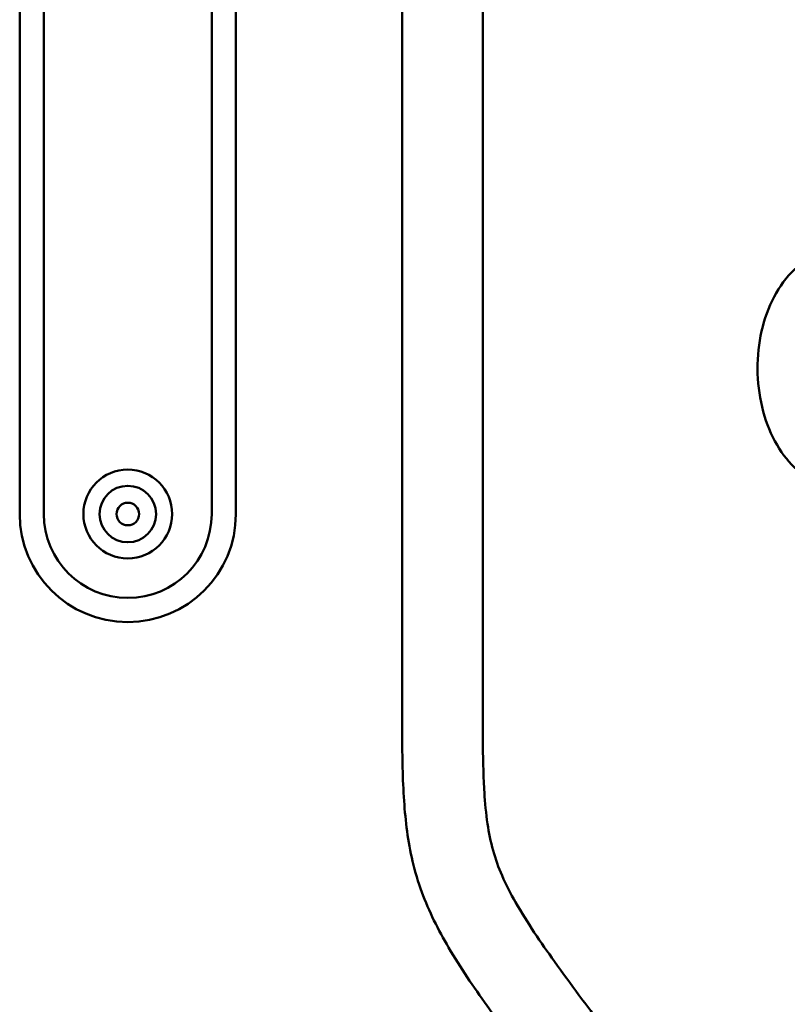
# Model space of a CAD drawing. Header units: millimetres. Extents: x 0 to 6049, y -120 to 1682.
# Tile 47 of 256: x 370 to 418, y 1068 to 1129. Entities that reach past the tile are written whole.
import ezdxf

# ---------------------------------------------------------------- set-up
doc = ezdxf.new("R2010")
doc.units = ezdxf.units.MM
doc.header["$LTSCALE"] = 2
doc.layers.add('Sichtbar (ISO)', color=7, linetype='Continuous', lineweight=50)

msp = doc.modelspace()

# ---------------------------------------------------------------- linework, layer by layer
at = {"layer": 'Sichtbar (ISO)'}
for p, q in [((394.023, 1086.778), (394.023, 1160.604)), ((399.023, 1160.604), (399.023, 1086.778)), ((370.323, 1098.491), (370.323, 1148.491)), ((371.823, 1148.491), (371.823, 1098.491)), ((382.223, 1098.491), (382.223, 1148.491)), ((383.723, 1148.491), (383.723, 1098.491))]:
    msp.add_line(p, q, dxfattribs=at)
for radius in [2.75, 1.75, 0.7]:
    msp.add_circle((377.023, 1098.491), radius, dxfattribs=at)
for radius in [6.7, 5.2]:
    msp.add_arc((377.023, 1098.491), radius, 180, 0, dxfattribs=at)
for points, knots in [([(420.164, 1100.248), (419.635, 1100.419), (419.137, 1100.7), (418.198, 1101.466), (417.766, 1101.968), (417.019, 1103.146), (416.712, 1103.832), (416.263, 1105.301), (416.124, 1106.085), (416.024, 1107.671), (416.063, 1108.473), (416.319, 1110.019), (416.536, 1110.764), (417.135, 1112.125), (417.518, 1112.741), (418.421, 1113.759), (418.937, 1114.167), (419.644, 1114.512), (419.782, 1114.571), (419.923, 1114.622)], [4.956552, 4.956552, 4.956552, 4.956552, 5.244057, 5.244057, 5.560953, 5.560953, 5.896143, 5.896143, 6.234153, 6.234153, 6.571496, 6.571496, 6.909217, 6.909217, 7.246663, 7.246663, 7.572859, 7.572859, 7.650387, 7.650387, 7.650387, 7.650387]), ([(417.523, 1030.615), (417.523, 1032.528), (417.53, 1035.811), (417.239, 1039.709), (416.771, 1042.023), (416.32, 1043.534), (415.497, 1045.588), (414.193, 1047.786), (412.816, 1049.768), (411.718, 1051.283), (409.927, 1053.699), (406.261, 1058.628), (402.464, 1063.684), (398.956, 1068.459), (396.92, 1071.438), (395.383, 1074.466), (394.469, 1077.542), (394.149, 1080.142), (394.019, 1083.419), (394.023, 1085.443), (394.023, 1086.778)], [0, 0, 0, 0, 0.091287, 0.156636, 0.186317, 0.203702, 0.231893, 0.291593, 0.325185, 0.346985, 0.380766, 0.468517, 0.63976, 0.682099, 0.750889, 0.811636, 0.843424, 0.903467, 0.936274, 1, 1, 1, 1]), ([(399.023, 1086.778), (399.023, 1085.405), (399.02, 1083.559), (399.12, 1081.061), (399.275, 1079.378), (399.621, 1077.642), (400.213, 1076.011), (401.091, 1074.323), (402.202, 1072.561), (403.535, 1070.658), (405.118, 1068.505), (409.045, 1063.221), (413.18, 1057.717), (416.937, 1052.612), (418.405, 1050.438), (419.647, 1048.379), (420.726, 1046.074), (421.393, 1044.086), (421.843, 1042.251), (422.201, 1040.097), (422.409, 1037.641), (422.527, 1034.401), (422.523, 1032.126), (422.523, 1030.615)], [0, 0, 0, 0, 0.065517, 0.088103, 0.119275, 0.146162, 0.172356, 0.201837, 0.236743, 0.271635, 0.312557, 0.364075, 0.585412, 0.640654, 0.666147, 0.710426, 0.755194, 0.787314, 0.810357, 0.845307, 0.891421, 0.927901, 1, 1, 1, 1])]:
    msp.add_open_spline(points, degree=3, knots=knots, dxfattribs=at)

doc.saveas('drawing.dxf')
